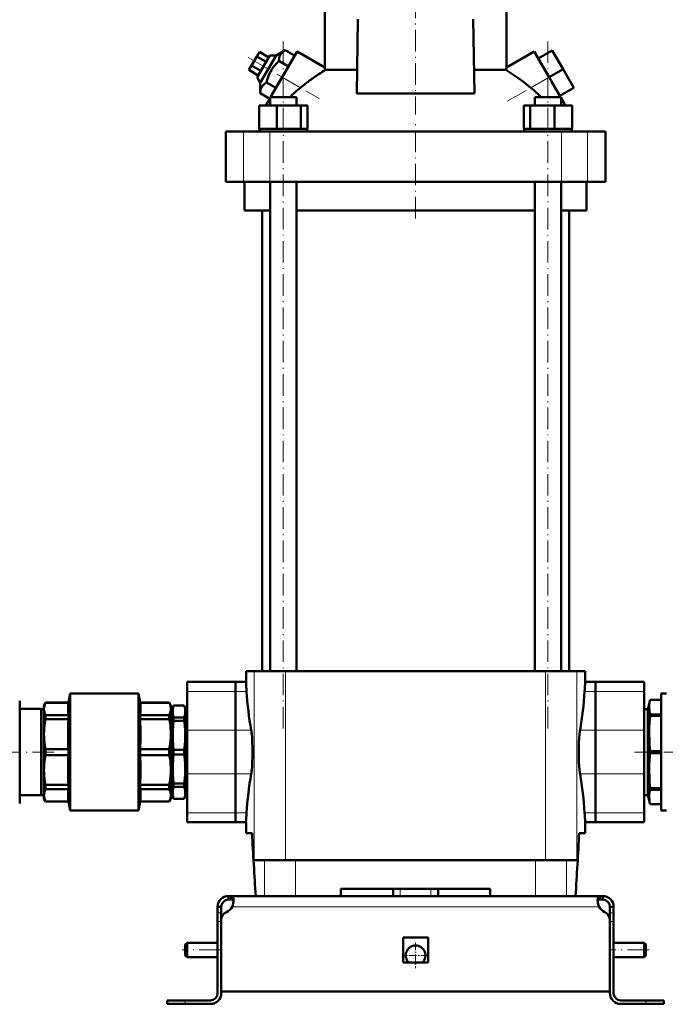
# Model space of a CAD drawing. Extents: x -1358 to 1757, y -1552 to 637.
# Tile 85 of 98: x 1181 to 1540, y -339 to 208. Entities that reach past the tile are written whole.
import ezdxf

# ---------------------------------------------------------------- set-up
doc = ezdxf.new("R2010")
doc.units = 0
doc.linetypes.add('DASHDOT', pattern=[18.5, 12, -3, 0.5, -3])

msp = doc.modelspace()

# ---------------------------------------------------------------- linework, layer by layer
at = {"color": 7, "linetype": 'DASHDOT', "lineweight": 18}
for p, q in [((1401.43, 295.1), (1401.43, 155.5)), ((1327.89, -185.83), (1327.89, 196.97)), ((1474.97, -185.83), (1474.97, 196.97)), ((1308.37, 187.2), (1347.82, 164.42)), ((1452.38, 162.89), (1484.42, 181.38)), ((1401.43, 97.67), (1401.43, 150.47)), ((1200.52, -198.93), (1133.41, -198.93)), ((1588.38, -198.93), (1522.98, -198.93)), ((1293.23, -308.93), (1271.63, -308.93)), ((1531.23, -308.93), (1509.63, -308.93))]:
    msp.add_line(p, q, dxfattribs=at)
at = {"color": 7, "lineweight": 50}
for p, q in [((1350.93, 181.68), (1350.93, 212.72)), ((1368.68, 167.13), (1369.36, 208.57)), ((1433.49, 208.57), (1434.17, 167.13)), ((1451.93, 181.68), (1451.93, 212.72)), ((1313.15, 187.77), (1310.26, 182.77)), ((1314.59, 190.27), (1313.15, 187.77)), ((1318.35, 184.77), (1313.15, 187.77)), ((1320.4, 188.33), (1313.4, 176.21)), ((1319.79, 187.27), (1314.59, 190.27)), ((1315.14, 173.21), (1323.87, 188.33)), ((1323.87, 188.33), (1320.4, 188.33)), ((1328.96, 191.31), (1323.87, 188.33)), ((1327.3, 176.27), (1335.55, 190.56)), ((1334.22, 188.27), (1328.96, 191.31)), ((1334.22, 188.27), (1330.76, 182.27)), ((1350.93, 181.68), (1335.55, 190.56)), ((1451.93, 181.68), (1467.31, 190.56)), ((1467.31, 190.56), (1475.56, 176.27)), ((1469.56, 186.66), (1477.35, 191.16)), ((1475.56, 176.27), (1469.56, 186.66)), ((1483.35, 180.77), (1477.35, 191.16)), ((1310.26, 182.77), (1308.82, 180.27)), ((1315.46, 179.77), (1310.26, 182.77)), ((1330.76, 182.27), (1323.83, 170.27)), ((1330.76, 182.27), (1325.49, 185.31)), ((1475.56, 176.27), (1483.35, 180.77)), ((1489.35, 170.38), (1483.35, 180.77)), ((1314.02, 177.27), (1308.82, 180.27)), ((1313.4, 176.21), (1315.14, 173.21)), ((1320.83, 165.07), (1327.3, 176.27)), ((1351.26, 180.29), (1368.9, 180.29)), ((1433.96, 180.29), (1451.6, 180.29)), ((1482.03, 165.07), (1475.56, 176.27)), ((1315.14, 173.21), (1315.1, 167.31)), ((1323.83, 170.27), (1318.57, 173.31)), ((1481.56, 165.88), (1476.9, 173.94)), ((1481.56, 165.88), (1489.35, 170.38)), ((1320.37, 164.27), (1315.1, 167.31)), ((1318.72, 161.42), (1320.59, 164.65)), ((1320.59, 165.07), (1322.73, 165.07)), ((1320.59, 160.57), (1320.59, 165.07)), ((1322.73, 165.07), (1335.19, 165.07)), ((1335.19, 160.57), (1335.19, 165.07)), ((1368.68, 167.13), (1401.43, 167.13)), ((1401.43, 167.13), (1434.17, 167.13)), ((1467.67, 165.07), (1480.13, 165.07)), ((1467.67, 160.57), (1467.67, 165.07)), ((1480.13, 165.07), (1482.27, 165.07)), ((1482.27, 164.65), (1482.27, 165.07)), ((1482.27, 160.57), (1482.27, 165.07)), ((1484.13, 161.42), (1482.27, 164.65)), ((1314.51, 160.57), (1324.3, 160.57)), ((1314.51, 147.57), (1314.51, 160.57)), ((1318.23, 160.57), (1318.72, 161.42)), ((1318.72, 160.57), (1318.72, 161.42)), ((1324.3, 160.57), (1337.69, 160.57)), ((1324.3, 147.57), (1324.3, 160.57)), ((1337.69, 160.57), (1341.27, 160.57)), ((1337.69, 147.57), (1337.69, 160.57)), ((1341.27, 147.57), (1341.27, 160.57)), ((1461.58, 160.57), (1465.17, 160.57)), ((1461.58, 147.57), (1461.58, 160.57)), ((1465.17, 160.57), (1478.55, 160.57)), ((1465.17, 147.57), (1465.17, 160.57)), ((1478.55, 160.57), (1488.35, 160.57)), ((1478.55, 147.57), (1478.55, 160.57)), ((1484.13, 160.57), (1484.13, 161.42)), ((1484.13, 161.42), (1484.62, 160.57)), ((1488.35, 147.57), (1488.35, 160.57)), ((1488.35, 147.57), (1488.35, 160.57)), ((1295.93, 146.07), (1305.86, 146.07)), ((1295.93, 118.07), (1295.93, 146.07)), ((1305.86, 146.07), (1320.44, 146.07)), ((1315.52, 147.57), (1314.51, 147.57)), ((1314.69, 147.57), (1314.69, 146.07)), ((1315.52, 147.57), (1323.29, 147.57)), ((1320.44, 146.07), (1482.42, 146.07)), ((1324.3, 147.57), (1323.29, 147.57)), ((1325.68, 147.57), (1324.3, 147.57)), ((1325.68, 147.57), (1327.89, 147.57)), ((1327.89, 147.57), (1336.31, 147.57)), ((1337.69, 147.57), (1336.31, 147.57)), ((1338.06, 147.57), (1337.69, 147.57)), ((1338.06, 147.57), (1341.09, 147.57)), ((1341.27, 147.57), (1340.9, 147.57)), ((1341.09, 147.57), (1341.09, 146.07)), ((1461.58, 147.57), (1461.95, 147.57)), ((1461.77, 147.57), (1464.8, 147.57)), ((1461.77, 147.57), (1461.77, 146.07)), ((1464.8, 147.57), (1465.17, 147.57)), ((1465.17, 147.57), (1466.55, 147.57)), ((1466.55, 147.57), (1474.97, 147.57)), ((1474.97, 147.57), (1477.17, 147.57)), ((1477.17, 147.57), (1478.55, 147.57)), ((1478.55, 147.57), (1479.56, 147.57)), ((1479.56, 147.57), (1487.34, 147.57)), ((1482.42, 146.07), (1496.99, 146.07)), ((1487.34, 147.57), (1488.35, 147.57)), ((1488.17, 147.57), (1488.17, 146.07)), ((1488.17, 147.57), (1488.17, 146.07)), ((1496.99, 146.07), (1506.93, 146.07)), ((1506.93, 118.07), (1506.93, 146.07)), ((1305.86, 118.07), (1295.93, 118.07)), ((1320.44, 118.07), (1305.86, 118.07)), ((1306.43, 102.07), (1306.43, 118.07)), ((1482.42, 118.07), (1320.44, 118.07)), ((1320.59, -153.93), (1320.59, 118.07)), ((1335.19, -153.93), (1335.19, 118.07)), ((1467.67, -153.93), (1467.67, 118.07)), ((1482.27, -153.93), (1482.27, 118.07)), ((1496.99, 118.07), (1482.42, 118.07)), ((1496.43, 118.07), (1496.43, 102.07)), ((1506.93, 118.07), (1496.99, 118.07)), ((1320.59, 102.07), (1306.43, 102.07)), ((1316.08, 102.07), (1316.08, -153.93)), ((1467.67, 102.07), (1335.19, 102.07)), ((1496.43, 102.07), (1482.27, 102.07)), ((1486.78, -153.93), (1486.78, 102.07)), ((1307.18, -153.93), (1311.81, -153.93)), ((1307.18, -159.93), (1307.18, -153.93)), ((1329.18, -153.93), (1311.81, -153.93)), ((1452.27, -153.93), (1329.18, -153.93)), ((1473.68, -153.93), (1452.27, -153.93)), ((1491.04, -153.93), (1473.68, -153.93)), ((1495.68, -153.93), (1491.04, -153.93)), ((1495.68, -159.93), (1495.68, -153.93)), ((1274.43, -165.15), (1274.43, -159.93)), ((1301.43, -159.93), (1274.43, -159.93)), ((1301.43, -165.15), (1301.43, -159.93)), ((1307.18, -159.93), (1301.43, -159.93)), ((1301.43, -159.93), (1301.43, -165.15)), ((1501.43, -159.93), (1495.68, -159.93)), ((1501.43, -159.93), (1501.43, -165.15)), ((1501.43, -165.15), (1501.43, -159.93)), ((1501.43, -159.93), (1528.43, -159.93)), ((1528.43, -159.93), (1528.43, -165.15)), ((1208.55, -171.43), (1209.43, -166.43)), ((1209.43, -166.43), (1209.43, -198.93)), ((1209.43, -166.43), (1247.43, -166.43)), ((1247.43, -231.43), (1247.43, -166.43)), ((1248.31, -171.43), (1247.43, -166.43)), ((1274.43, -165.15), (1274.43, -186.81)), ((1301.43, -165.15), (1301.43, -186.81)), ((1301.43, -186.81), (1301.43, -165.15)), ((1501.43, -186.81), (1501.43, -165.15)), ((1501.43, -165.15), (1501.43, -186.81)), ((1528.43, -186.81), (1528.43, -165.15)), ((1540.93, -166.43), (1537.82, -166.43)), ((1537.82, -166.43), (1537.82, -231.43)), ((1181.43, -178.78), (1181.43, -170.43)), ((1181.43, -174.93), (1193.43, -174.93)), ((1193.43, -174.93), (1193.43, -222.93)), ((1193.43, -175.03), (1194.93, -175.03)), ((1194.93, -172.93), (1195.79, -171.43)), ((1194.93, -174.91), (1194.93, -172.93)), ((1194.93, -188.98), (1194.93, -174.91)), ((1195.79, -171.48), (1195.79, -171.43)), ((1208.55, -171.43), (1195.79, -171.43)), ((1195.79, -171.48), (1208.55, -171.48)), ((1208.55, -171.48), (1208.55, -171.43)), ((1248.31, -171.48), (1248.31, -171.43)), ((1264.56, -171.43), (1248.31, -171.43)), ((1248.31, -171.48), (1264.56, -171.48)), ((1264.56, -171.48), (1264.56, -171.43)), ((1265.43, -172.93), (1264.56, -171.43)), ((1265.43, -174.91), (1265.43, -172.93)), ((1265.43, -188.98), (1265.43, -174.91)), ((1265.43, -175.03), (1266.43, -175.03)), ((1266.43, -174.43), (1266.97, -172.93)), ((1266.43, -174.43), (1266.43, -176.29)), ((1266.97, -172.93), (1266.97, -172.96)), ((1272.88, -172.93), (1266.97, -172.93)), ((1272.88, -172.96), (1266.97, -172.96)), ((1272.88, -172.93), (1272.88, -172.96)), ((1273.43, -174.43), (1272.88, -172.93)), ((1273.43, -174.43), (1273.43, -176.29)), ((1273.43, -175.03), (1274.43, -175.03)), ((1530.43, -175.03), (1528.43, -175.03)), ((1531.79, -169.93), (1530.43, -175.03)), ((1530.43, -175.03), (1530.43, -222.83)), ((1531.79, -169.93), (1531.79, -169.94)), ((1537.82, -169.93), (1531.79, -169.93)), ((1537.82, -169.94), (1531.79, -169.94)), ((1181.43, -227.43), (1181.43, -178.78)), ((1195.79, -180.7), (1195.79, -178.34)), ((1208.55, -178.34), (1195.79, -178.34)), ((1208.55, -180.7), (1208.55, -178.34)), ((1248.31, -180.7), (1248.31, -178.34)), ((1264.56, -178.34), (1248.31, -178.34)), ((1264.56, -180.7), (1264.56, -178.34)), ((1266.43, -176.29), (1266.43, -189.55)), ((1272.88, -179.63), (1266.97, -179.63)), ((1266.97, -179.63), (1266.97, -181.51)), ((1272.88, -179.63), (1272.88, -181.51)), ((1273.43, -176.29), (1273.43, -189.55)), ((1537.82, -178.04), (1531.79, -178.04)), ((1531.79, -178.04), (1531.79, -178.82)), ((1537.82, -178.82), (1531.79, -178.82)), ((1195.79, -180.7), (1208.55, -180.7)), ((1248.31, -180.7), (1264.56, -180.7)), ((1272.88, -181.51), (1266.97, -181.51)), ((1194.93, -198.93), (1194.93, -188.98)), ((1265.43, -208.88), (1265.43, -188.98)), ((1266.43, -189.55), (1266.43, -208.31)), ((1273.43, -189.55), (1273.43, -208.31)), ((1274.43, -211.05), (1274.43, -186.81)), ((1301.43, -211.05), (1301.43, -186.81)), ((1301.43, -186.81), (1301.43, -211.05)), ((1501.43, -186.81), (1501.43, -211.05)), ((1501.43, -211.05), (1501.43, -186.81)), ((1528.43, -186.81), (1528.43, -211.05)), ((1194.93, -208.88), (1194.93, -198.93)), ((1195.79, -198.93), (1195.79, -197.26)), ((1208.55, -197.26), (1195.79, -197.26)), ((1195.79, -200.6), (1195.79, -198.93)), ((1195.79, -200.6), (1208.55, -200.6)), ((1208.55, -197.26), (1208.55, -198.93)), ((1208.55, -198.93), (1208.55, -200.6)), ((1209.43, -231.43), (1209.43, -198.93)), ((1248.31, -200.6), (1248.31, -197.26)), ((1264.56, -197.26), (1248.31, -197.26)), ((1248.31, -200.6), (1264.56, -200.6)), ((1264.56, -200.6), (1264.56, -197.26)), ((1272.88, -197.6), (1266.97, -197.6)), ((1266.97, -197.6), (1266.97, -200.26)), ((1272.88, -200.26), (1266.97, -200.26)), ((1272.88, -197.6), (1272.88, -200.26)), ((1537.82, -198.37), (1531.79, -198.37)), ((1531.79, -198.37), (1531.79, -199.48)), ((1537.82, -199.48), (1531.79, -199.48)), ((1194.93, -222.95), (1194.93, -208.88)), ((1265.43, -222.95), (1265.43, -208.88)), ((1266.43, -208.31), (1266.43, -221.56)), ((1273.43, -208.31), (1273.43, -221.56)), ((1274.43, -211.05), (1274.43, -232.7)), ((1301.43, -211.05), (1301.43, -232.7)), ((1301.43, -232.7), (1301.43, -211.05)), ((1501.43, -232.7), (1501.43, -211.05)), ((1501.43, -211.05), (1501.43, -232.7)), ((1528.43, -232.7), (1528.43, -211.05)), ((1195.79, -219.52), (1195.79, -217.16)), ((1208.55, -217.16), (1195.79, -217.16)), ((1208.55, -219.52), (1208.55, -217.16)), ((1248.31, -219.52), (1248.31, -217.16)), ((1264.56, -217.16), (1248.31, -217.16)), ((1264.56, -219.52), (1264.56, -217.16)), ((1272.88, -216.35), (1266.97, -216.35)), ((1266.97, -216.35), (1266.97, -218.23)), ((1272.88, -218.23), (1266.97, -218.23)), ((1272.88, -216.35), (1272.88, -218.23)), ((1193.43, -222.93), (1181.43, -222.93)), ((1194.93, -222.83), (1193.43, -222.83)), ((1194.93, -224.93), (1194.93, -222.95)), ((1195.79, -219.52), (1208.55, -219.52)), ((1248.31, -219.52), (1264.56, -219.52)), ((1266.43, -222.83), (1265.43, -222.83)), ((1265.43, -224.93), (1265.43, -222.95)), ((1266.43, -221.56), (1266.43, -223.43)), ((1266.43, -223.43), (1266.97, -224.93)), ((1273.43, -223.43), (1272.88, -224.93)), ((1273.43, -221.56), (1273.43, -223.43)), ((1274.43, -222.83), (1273.43, -222.83)), ((1528.43, -222.83), (1530.43, -222.83)), ((1530.43, -222.83), (1531.79, -227.93)), ((1537.82, -219.04), (1531.79, -219.04)), ((1531.79, -219.04), (1531.79, -219.82)), ((1537.82, -219.82), (1531.79, -219.82)), ((1194.93, -224.93), (1195.79, -226.43)), ((1195.79, -226.43), (1195.79, -226.38)), ((1208.55, -226.38), (1195.79, -226.38)), ((1208.55, -226.43), (1195.79, -226.43)), ((1208.55, -226.43), (1208.55, -226.38)), ((1208.55, -226.43), (1209.43, -231.43)), ((1248.31, -226.43), (1247.43, -231.43)), ((1248.31, -226.43), (1248.31, -226.38)), ((1264.56, -226.38), (1248.31, -226.38)), ((1264.56, -226.43), (1248.31, -226.43)), ((1265.43, -224.93), (1264.56, -226.43)), ((1264.56, -226.38), (1264.56, -226.43)), ((1272.88, -224.9), (1266.97, -224.9)), ((1266.97, -224.9), (1266.97, -224.93)), ((1272.88, -224.93), (1266.97, -224.93)), ((1272.88, -224.9), (1272.88, -224.93)), ((1537.82, -227.92), (1531.79, -227.92)), ((1531.79, -227.92), (1531.79, -227.93)), ((1537.82, -227.93), (1531.79, -227.93)), ((1209.43, -231.43), (1247.43, -231.43)), ((1274.43, -237.93), (1274.43, -232.7)), ((1301.43, -237.93), (1301.43, -232.7)), ((1301.43, -232.7), (1301.43, -237.93)), ((1501.43, -232.7), (1501.43, -237.93)), ((1501.43, -237.93), (1501.43, -232.7)), ((1528.43, -232.7), (1528.43, -237.93)), ((1537.82, -231.43), (1540.93, -231.43)), ((1301.43, -237.93), (1274.43, -237.93)), ((1307.18, -237.93), (1301.43, -237.93)), ((1307.18, -243.93), (1307.18, -237.93)), ((1501.43, -237.93), (1495.68, -237.93)), ((1495.68, -243.93), (1495.68, -237.93)), ((1501.43, -237.93), (1528.43, -237.93)), ((1310.53, -243.93), (1307.18, -243.93)), ((1495.68, -243.93), (1492.32, -243.93)), ((1311.81, -258.93), (1317.54, -258.93)), ((1317.54, -258.93), (1334.75, -258.93)), ((1334.75, -258.93), (1468.11, -258.93)), ((1468.11, -258.93), (1485.32, -258.93)), ((1485.32, -258.93), (1491.04, -258.93)), ((1297.43, -278.93), (1298.96, -278.93)), ((1297.43, -278.93), (1297.43, -280.93)), ((1298.96, -278.93), (1298.96, -280.93)), ((1298.96, -278.93), (1401.43, -278.93)), ((1317.54, -278.93), (1312.58, -278.93)), ((1334.75, -278.93), (1317.54, -278.93)), ((1359.93, -278.93), (1334.75, -278.93)), ((1442.93, -274.93), (1359.93, -274.93)), ((1359.93, -278.93), (1359.93, -274.93)), ((1388.93, -278.93), (1388.93, -274.93)), ((1503.89, -278.93), (1401.43, -278.93)), ((1413.93, -278.93), (1413.93, -274.93)), ((1442.93, -274.93), (1442.93, -278.93)), ((1468.11, -278.93), (1442.93, -278.93)), ((1485.32, -278.93), (1468.11, -278.93)), ((1490.27, -278.93), (1485.32, -278.93)), ((1503.89, -278.93), (1503.89, -280.93)), ((1505.43, -278.93), (1503.89, -278.93)), ((1505.43, -278.93), (1505.43, -280.93)), ((1297.43, -280.93), (1298.96, -280.93)), ((1505.43, -280.93), (1503.89, -280.93)), ((1291.43, -284.93), (1293.43, -284.93)), ((1291.43, -284.93), (1291.43, -288.35)), ((1291.43, -288.35), (1291.43, -293.18)), ((1293.43, -288.35), (1293.43, -284.93)), ((1293.43, -288.35), (1293.43, -292.44)), ((1509.43, -284.93), (1509.43, -288.35)), ((1511.43, -284.93), (1509.43, -284.93)), ((1509.43, -288.35), (1509.43, -293.18)), ((1511.43, -284.93), (1511.43, -288.35)), ((1511.43, -288.35), (1511.43, -293.18)), ((1291.43, -332.93), (1291.43, -293.18)), ((1293.43, -331.93), (1293.43, -292.44)), ((1293.43, -332.93), (1293.43, -293.18)), ((1509.43, -292.44), (1509.43, -331.93)), ((1509.43, -332.93), (1509.43, -293.18)), ((1511.43, -293.18), (1511.43, -332.93)), ((1273.43, -305.93), (1274.43, -304.93)), ((1273.43, -305.93), (1273.43, -308.93)), ((1274.43, -304.93), (1274.43, -308.93)), ((1291.43, -304.93), (1274.43, -304.93)), ((1394.43, -301.93), (1401.43, -301.93)), ((1394.43, -301.93), (1394.43, -315.93)), ((1401.43, -301.93), (1408.43, -301.93)), ((1408.43, -301.93), (1408.43, -315.93)), ((1528.43, -304.93), (1511.43, -304.93)), ((1528.43, -304.93), (1528.43, -308.93)), ((1529.43, -305.93), (1528.43, -304.93)), ((1529.43, -305.93), (1529.43, -308.93)), ((1273.43, -308.93), (1273.43, -311.93)), ((1273.43, -311.93), (1274.43, -312.93)), ((1274.43, -308.93), (1274.43, -312.93)), ((1528.43, -308.93), (1528.43, -312.93)), ((1529.43, -311.93), (1528.43, -312.93)), ((1529.43, -308.93), (1529.43, -311.93)), ((1291.43, -312.93), (1274.43, -312.93)), ((1394.43, -315.93), (1401.43, -315.93)), ((1401.43, -315.93), (1408.43, -315.93)), ((1528.43, -312.93), (1511.43, -312.93)), ((1401.43, -331.93), (1293.43, -331.93)), ((1401.43, -331.93), (1509.43, -331.93)), ((1273.43, -336.93), (1263.43, -336.93)), ((1263.43, -336.93), (1263.43, -338.93)), ((1273.43, -338.93), (1263.43, -338.93)), ((1287.43, -336.93), (1273.43, -336.93)), ((1273.43, -338.93), (1287.43, -338.93)), ((1515.43, -336.93), (1529.43, -336.93)), ((1529.43, -338.93), (1515.43, -338.93)), ((1529.43, -336.93), (1539.43, -336.93)), ((1529.43, -338.93), (1539.43, -338.93)), ((1539.43, -336.93), (1539.43, -338.93))]:
    msp.add_line(p, q, dxfattribs=at)
at = {"color": 7, "lineweight": 18}
for p, q in [((1327.3, 176.27), (1337.45, 170.41)), ((1465.41, 170.41), (1475.56, 176.27)), ((1305.86, 118.07), (1305.86, 146.07)), ((1320.44, 118.07), (1320.44, 146.07)), ((1482.42, 118.07), (1482.42, 146.07)), ((1496.99, 118.07), (1496.99, 146.07)), ((1311.81, -153.93), (1311.81, -258.93)), ((1329.18, -153.93), (1329.18, -258.93)), ((1473.68, -153.93), (1473.68, -258.93)), ((1491.04, -153.93), (1491.04, -258.93)), ((1301.43, -165.15), (1274.43, -165.15)), ((1301.43, -165.15), (1307.51, -165.15)), ((1495.34, -165.15), (1501.43, -165.15)), ((1501.43, -165.15), (1528.43, -165.15)), ((1301.43, -186.81), (1274.43, -186.81)), ((1301.43, -186.81), (1310.06, -186.81)), ((1492.8, -186.81), (1501.43, -186.81)), ((1501.43, -186.81), (1528.43, -186.81)), ((1301.43, -211.05), (1274.43, -211.05)), ((1301.43, -211.05), (1310.06, -211.05)), ((1492.8, -211.05), (1501.43, -211.05)), ((1501.43, -211.05), (1528.43, -211.05)), ((1301.43, -232.7), (1274.43, -232.7)), ((1301.43, -232.7), (1307.51, -232.7)), ((1495.34, -232.7), (1501.43, -232.7)), ((1501.43, -232.7), (1528.43, -232.7)), ((1317.54, -258.93), (1317.54, -278.93)), ((1334.75, -278.93), (1334.75, -258.93)), ((1468.11, -258.93), (1468.11, -278.93)), ((1485.32, -258.93), (1485.32, -278.93)), ((1392.93, -278.93), (1392.93, -274.93)), ((1409.93, -278.93), (1409.93, -274.93)), ((1291.43, -288.35), (1293.43, -288.35)), ((1299.46, -284.93), (1401.43, -284.93)), ((1503.4, -284.93), (1401.43, -284.93)), ((1511.43, -288.35), (1509.43, -288.35)), ((1291.43, -293.18), (1293.43, -293.18)), ((1511.43, -293.18), (1509.43, -293.18)), ((1273.43, -336.93), (1273.43, -338.93)), ((1529.43, -336.93), (1529.43, -338.93))]:
    msp.add_line(p, q, dxfattribs=at)
at = {"color": 7, "linetype": 'DASHDOT', "lineweight": 18, "ltscale": 0.120004}
msp.add_line((1392.93, -279.33), (1392.93, -274.53), dxfattribs=at)
at = {"color": 7, "linetype": 'DASHDOT', "lineweight": 18, "ltscale": 0.060016}
for p, q in [((1293.63, -293.18), (1291.23, -293.18)), ((1511.63, -293.18), (1509.23, -293.18))]:
    msp.add_line(p, q, dxfattribs=at)
at = {"color": 7, "linetype": 'DASHDOT', "lineweight": 18, "ltscale": 0.3575}
msp.add_line((1401.43, -304.78), (1401.43, -319.08), dxfattribs=at)
at = {"color": 7, "linetype": 'DASHDOT', "lineweight": 18, "ltscale": 0.357501}
msp.add_line((1408.58, -311.93), (1394.28, -311.93), dxfattribs=at)
at = {"color": 7, "linetype": 'DASHDOT', "lineweight": 18, "ltscale": 0.060001}
msp.add_line((1273.43, -339.13), (1273.43, -336.73), dxfattribs=at)
at = {"color": 7, "linetype": 'DASHDOT', "lineweight": 18, "ltscale": 0.060015}
msp.add_line((1529.43, -336.73), (1529.43, -339.13), dxfattribs=at)
at = {"color": 7, "lineweight": 50}
for points in [[(1328.96, 191.31), (1328.38, 190.95), (1327.85, 190.57), (1327.44, 190.22), (1327.07, 189.86), (1326.56, 189.24), (1326.16, 188.56), (1325.86, 187.82), (1325.65, 187.02), (1325.53, 186.2), (1325.49, 185.31)], [(1325.49, 185.31), (1324.65, 184.47), (1323.87, 183.62), (1323.16, 182.79), (1322.51, 181.95), (1321.6, 180.65), (1320.81, 179.29), (1320.11, 177.86), (1319.5, 176.36), (1319, 174.88), (1318.57, 173.31)], [(1318.57, 173.31), (1317.99, 172.95), (1317.46, 172.57), (1317.05, 172.22), (1316.68, 171.86), (1316.17, 171.24), (1315.77, 170.56), (1315.46, 169.82), (1315.26, 169.02), (1315.14, 168.2), (1315.1, 167.31)], [(1195.79, -171.48), (1195.41, -172.38), (1195.14, -173.24), (1194.98, -174.08), (1194.93, -174.91)], [(1194.93, -174.91), (1195, -175.91), (1195.23, -176.92), (1195.62, -177.97), (1195.79, -178.34)], [(1208.55, -171.48), (1208.35, -173.2), (1208.28, -174.91), (1208.35, -176.62), (1208.55, -178.34)], [(1248.31, -171.48), (1248.51, -173.2), (1248.57, -174.91), (1248.51, -176.62), (1248.31, -178.34)], [(1265.43, -174.91), (1265.4, -174.28), (1265.31, -173.65), (1265.16, -173.01), (1264.95, -172.37), (1264.56, -171.48)], [(1264.56, -178.34), (1264.86, -177.66), (1265.09, -177.02), (1265.27, -176.37), (1265.38, -175.74), (1265.43, -174.91)], [(1266.97, -172.96), (1266.68, -174.07), (1266.49, -175.18), (1266.43, -176.29)], [(1273.43, -176.29), (1273.37, -175.18), (1273.18, -174.07), (1272.88, -172.96)], [(1531.79, -169.94), (1531.48, -171.39), (1531.3, -172.85), (1531.26, -174.11), (1531.32, -175.38), (1531.49, -176.64), (1531.79, -178.04)], [(1266.43, -176.29), (1266.49, -177.41), (1266.68, -178.52), (1266.97, -179.63)], [(1272.88, -179.63), (1273.18, -178.52), (1273.37, -177.41), (1273.43, -176.29)], [(1531.79, -178.82), (1531.48, -182.34), (1531.3, -185.86), (1531.26, -188.91), (1531.32, -191.96), (1531.49, -195), (1531.79, -198.37)], [(1195.79, -180.7), (1195.48, -182.44), (1195.23, -184.12), (1195.06, -185.76), (1194.96, -187.38), (1194.93, -188.98)], [(1265.43, -188.98), (1265.4, -187.47), (1265.31, -185.95), (1265.16, -184.4), (1264.95, -182.86), (1264.56, -180.7)], [(1266.97, -181.51), (1266.68, -184.19), (1266.49, -186.87), (1266.43, -189.55)], [(1273.43, -189.55), (1273.37, -186.87), (1273.18, -184.19), (1272.88, -181.51)], [(1194.93, -188.98), (1194.96, -190.49), (1195.05, -192.01), (1195.2, -193.56), (1195.41, -195.1), (1195.79, -197.26)], [(1264.56, -197.26), (1264.86, -195.62), (1265.09, -194.07), (1265.27, -192.52), (1265.38, -190.99), (1265.43, -188.98)], [(1266.43, -189.55), (1266.49, -192.24), (1266.68, -194.92), (1266.97, -197.6)], [(1272.88, -197.6), (1273.18, -194.92), (1273.37, -192.24), (1273.43, -189.55)], [(1310.81, -198.93), (1310.78, -196.23), (1310.69, -193.57), (1310.55, -191.18), (1310.36, -189.04)], [(1492.5, -189.04), (1492.31, -191.17), (1492.17, -193.54), (1492.08, -196.21), (1492.05, -198.93)], [(1195.79, -200.6), (1195.48, -202.34), (1195.23, -204.02), (1195.06, -205.66), (1194.96, -207.28), (1194.93, -208.88)], [(1265.43, -208.88), (1265.4, -207.37), (1265.31, -205.85), (1265.16, -204.3), (1264.95, -202.76), (1264.56, -200.6)], [(1266.97, -200.26), (1266.68, -202.94), (1266.49, -205.62), (1266.43, -208.31)], [(1273.43, -208.31), (1273.37, -205.62), (1273.18, -202.94), (1272.88, -200.26)], [(1310.36, -208.82), (1310.55, -206.69), (1310.69, -204.32), (1310.78, -201.65), (1310.81, -198.93)], [(1492.05, -198.93), (1492.08, -201.63), (1492.17, -204.29), (1492.31, -206.68), (1492.5, -208.82)], [(1531.79, -199.48), (1531.48, -203), (1531.3, -206.53), (1531.26, -209.57), (1531.32, -212.62), (1531.49, -215.67), (1531.79, -219.04)], [(1194.93, -208.88), (1194.96, -210.48), (1195.06, -212.1), (1195.23, -213.74), (1195.47, -215.42), (1195.79, -217.16)], [(1264.56, -217.16), (1264.86, -215.52), (1265.09, -213.97), (1265.27, -212.42), (1265.38, -210.89), (1265.43, -208.88)], [(1266.43, -208.31), (1266.49, -210.99), (1266.68, -213.67), (1266.97, -216.35)], [(1272.88, -216.35), (1273.18, -213.67), (1273.37, -210.99), (1273.43, -208.31)], [(1266.97, -218.23), (1266.68, -219.34), (1266.49, -220.45), (1266.43, -221.56)], [(1273.43, -221.56), (1273.37, -220.45), (1273.18, -219.34), (1272.88, -218.23)], [(1195.79, -219.52), (1195.34, -220.59), (1195.06, -221.62), (1194.96, -222.29), (1194.93, -222.95)], [(1194.93, -222.95), (1194.98, -223.78), (1195.14, -224.62), (1195.34, -225.31), (1195.79, -226.38)], [(1208.55, -219.52), (1208.35, -221.24), (1208.28, -222.95), (1208.35, -224.66), (1208.55, -226.38)], [(1248.31, -219.52), (1248.51, -221.24), (1248.57, -222.95), (1248.51, -224.66), (1248.31, -226.38)], [(1265.43, -222.95), (1265.4, -222.33), (1265.31, -221.69), (1265.16, -221.05), (1264.95, -220.41), (1264.56, -219.52)], [(1264.56, -226.38), (1264.86, -225.7), (1265.09, -225.06), (1265.27, -224.42), (1265.38, -223.78), (1265.43, -222.95)], [(1266.43, -221.56), (1266.49, -222.68), (1266.68, -223.79), (1266.97, -224.9)], [(1272.88, -224.9), (1273.18, -223.79), (1273.37, -222.68), (1273.43, -221.56)], [(1531.79, -219.82), (1531.48, -221.28), (1531.3, -222.74), (1531.26, -224), (1531.32, -225.27), (1531.49, -226.53), (1531.79, -227.92)], [(1298.96, -278.93), (1299.22, -278.95), (1299.45, -279.01), (1299.71, -279.15), (1299.93, -279.38), (1300.09, -279.68), (1300.19, -279.97), (1300.25, -280.3), (1300.31, -281.05)], [(1503.89, -278.93), (1503.64, -278.95), (1503.41, -279.01), (1503.15, -279.15), (1502.93, -279.38), (1502.76, -279.68), (1502.67, -279.97), (1502.6, -280.3), (1502.55, -281.05)], [(1298.96, -280.93), (1299.27, -280.95), (1299.54, -281.01), (1299.83, -281.15), (1300.06, -281.38), (1300.21, -281.69), (1300.26, -281.87)], [(1300.31, -281.05), (1300.25, -281.96), (1300.09, -282.94), (1299.82, -283.94), (1299.46, -284.93)], [(1502.55, -281.05), (1502.61, -281.96), (1502.77, -282.94), (1503.03, -283.94), (1503.4, -284.93)], [(1503.89, -280.93), (1503.59, -280.95), (1503.32, -281.01), (1503.02, -281.15), (1502.8, -281.38), (1502.65, -281.69), (1502.6, -281.87)]]:
    msp.add_lwpolyline(points, dxfattribs=at)
for centre, radius, start, end in [((1229.5, 152.13), 124.97, 13.0254, 13.6783), ((1575.08, 151.73), 126.74, 166.3333, 166.977), ((1420.43, 69.9), 130.3, 123.9601, 126.7288), ((1404.29, 93.79), 101.47, 121.5119, 123.9371), ((1382.49, 114.51), 71.79, 128.861, 132.9306), ((1442.23, 40.59), 166.83, 126.7097, 128.908), ((1420.36, 114.51), 71.79, 47.0694, 51.139), ((1382.37, 114.64), 71.61, 132.9316, 135.232), ((1420.48, 114.64), 71.61, 44.768, 47.0684), ((736.51, -199.29), 572.03, 3.4209, 3.9453), ((2066.36, -199.29), 572.04, 176.0547, 176.5791), ((1498.37, -153.7), 191.2, 183.435, 189.9711), ((1304.49, -153.7), 191.2, 350.0289, 356.565), ((1337.87, -188.98), 129.58, 176.3381, 183.6619), ((1118.99, -188.98), 129.58, 356.3381, 3.6619), ((1276.04, -192.52), 34.5, 5.7888, 9.5347), ((1526.82, -192.52), 34.5, 170.4653, 174.2111), ((1337.87, -208.88), 129.58, 176.3381, 183.6619), ((1118.99, -208.88), 129.58, 356.3381, 3.6619), ((1498.37, -244.16), 191.2, 170.0289, 176.565), ((1276.04, -205.34), 34.5, 350.4653, 354.2112), ((1526.82, -205.34), 34.5, 185.7889, 189.5347), ((1304.49, -244.16), 191.2, 3.435, 9.9711), ((736.49, -198.57), 572.04, 356.0547, 356.5791), ((2066.35, -198.57), 572.03, 183.4209, 183.9453), ((3806.57, -115.22), 2499.35, 182.95181, 183.75555), ((-1003.71, -115.22), 2499.35, 356.24446, 357.04819), ((-1003.71, -115.22), 2499.35, 356.24446, 357.04819), ((1297.43, -284.93), 6, 90, 180), ((1505.43, -284.93), 6, 360, 90), ((1297.43, -284.93), 4, 90, 180), ((1513.39, -280.68), 10.86, 186.3205, 203.0631), ((1505.43, -284.93), 4, 360, 90), ((1298.43, -292.44), 5, 115.2697, 180), ((1293.31, -281.59), 7, 295.2697, 331.517), ((1509.55, -281.59), 7, 208.483, 244.7303), ((1504.43, -292.44), 5, 0, 64.7303), ((1401.43, -311.93), 5.5, 313.3417, 226.6649), ((1287.43, -332.93), 6, 270, 0), ((1287.43, -332.93), 4, 270, 0), ((1515.43, -332.93), 6, 180, 270), ((1515.43, -332.93), 4, 180, 270)]:
    msp.add_arc(centre, radius, start, end, dxfattribs=at)
msp.add_ellipse((1509.22, 73.04), major_axis=(81.58, -112.44), ratio=0.237373, start_param=2.422628, end_param=2.622869, dxfattribs=at)

doc.saveas('drawing.dxf')
